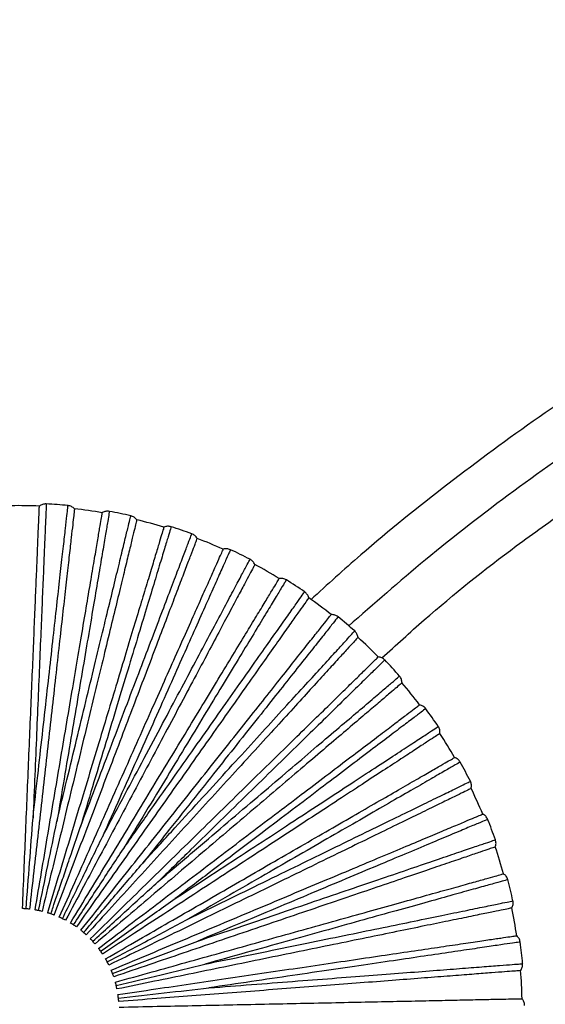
# Paper-space layout '_Superior' of a CAD drawing. Header units: millimetres. Extents: x -509 to 509, y -549 to 547.
# Tile 22 of 33: x -366 to -262, y 260 to 455. Entities that reach past the tile are written whole.
import ezdxf

# ---------------------------------------------------------------- set-up
doc = ezdxf.new("R2010")
doc.units = ezdxf.units.MM

psp = doc.layouts.new('_Superior')

# ---------------------------------------------------------------- linework, layer by layer
at = {"color": 7, "linetype": 'Continuous', "lineweight": 25}
for radius, start, end in [(100, 87.6008, 90.7993), (100.5, 84.3636, 86.8359), (100, 80.4007, 83.5993), (100.5, 77.1638, 79.6357), (100, 73.2005, 76.3994), (100.5, 69.9642, 72.4356), (100, 66.0003, 69.1997), (100.5, 62.7644, 65.2356), (100, 58.8001, 62.0001), (100.5, 55.5644, 58.0357), (100, 51.5998, 54.8004), (100.5, 48.3644, 50.8359), (100, 44.3996, 47.6007), (100.5, 41.1642, 43.6362), (100, 37.1994, 40.4008), (100.5, 33.964, 36.4365), (100, 29.9993, 33.2007), (100.5, 26.7644, 29.2356), (100, 22.7992, 26.0006), (100.5, 19.5644, 22.0357), (100, 15.5993, 18.8005), (100.5, 12.3643, 14.8359), (100, 8.3995, 11.6002), (100.5, 5.1642, 7.6364), (100, 1.1998, 4.4)]:
    psp.add_arc((-366.11, 258.78), radius, start, end, dxfattribs=at)
for points, knots in [([(-57.1, 455.28), (-61.12, 454.81), (-72.89, 453.41), (-92.24, 449.8), (-115.07, 444.56), (-137.6, 438.1), (-159.77, 430.51), (-181.52, 421.8), (-202.8, 411.99), (-223.51, 401.13), (-243.54, 389.29), (-262.69, 376.64), (-280.9, 363.21), (-296, 351.08), (-304.77, 343.09), (-308.04, 340.11)], [0, 0, 0, 0, 0.043263, 0.126772, 0.210284, 0.293789, 0.377285, 0.460785, 0.54429, 0.627755, 0.710721, 0.79306, 0.873139, 0.952598, 1, 1, 1, 1]), ([(-57.53, 446.18), (-60.44, 445.83), (-70.69, 444.63), (-88.12, 441.43), (-109.63, 436.64), (-130.75, 430.77), (-151.43, 423.94), (-171.75, 416.12), (-191.81, 407.27), (-211.54, 397.38), (-230.9, 386.46), (-249.69, 374.6), (-267.86, 361.8), (-284.9, 348.62), (-295.51, 339.29), (-300.56, 334.85)], [0, 0, 0, 0, 0.032404, 0.114063, 0.195727, 0.275928, 0.356119, 0.436311, 0.51651, 0.598344, 0.680176, 0.762012, 0.843856, 0.925694, 1, 1, 1, 1]), ([(-365.27, 278.76), (-365.16, 281.29), (-364.96, 286.13), (-364.66, 293.37), (-364.36, 300.5), (-364.06, 307.71), (-363.76, 314.86), (-363.46, 321.84), (-363.18, 328.5), (-362.92, 334.71), (-362.69, 340.36), (-362.48, 345.33), (-362.3, 349.56), (-362.16, 352.99), (-362.05, 355.61), (-361.97, 357.41), (-361.93, 358.5), (-361.92, 358.63), (-361.92, 358.69)], [0, 0, 0, 0, 0.062456, 0.119828, 0.179243, 0.240502, 0.303357, 0.367511, 0.432626, 0.498331, 0.564234, 0.629934, 0.695041, 0.759182, 0.822021, 0.88326, 0.942652, 1, 1, 1, 1]), ([(-354.96, 358.16), (-354.97, 358.09), (-354.98, 357.96), (-355.1, 356.88), (-355.3, 355.09), (-355.6, 352.48), (-355.98, 349.07), (-356.45, 344.87), (-357.01, 339.92), (-357.64, 334.31), (-358.33, 328.12), (-359.07, 321.5), (-359.85, 314.56), (-360.65, 307.44), (-361.45, 300.28), (-362.25, 293.19), (-363.06, 285.98), (-363.6, 281.17), (-363.88, 278.66)], [0, 0, 0, 0, 0.057348, 0.11674, 0.177979, 0.240818, 0.304959, 0.370066, 0.435766, 0.501669, 0.567374, 0.632489, 0.696643, 0.759498, 0.820757, 0.880172, 0.937544, 1, 1, 1, 1]), ([(-360.56, 359.13), (-360.56, 359.03), (-360.57, 358.83), (-360.64, 357.23), (-360.75, 354.69), (-360.89, 351.18), (-361.08, 346.76), (-361.3, 341.49), (-361.56, 335.43), (-361.84, 328.69), (-362.15, 321.35), (-362.48, 313.51), (-362.82, 305.3), (-363.06, 299.6), (-363.18, 296.76)], [0, 0, 0, 0, 0.0834447, 0.1670064, 0.2507083, 0.3336692, 0.4168604, 0.5004543, 0.5833742, 0.6667087, 0.7501813, 0.8330888, 0.9165781, 1, 1, 1, 1]), ([(-363.18, 296.76), (-362.87, 299.58), (-362.24, 305.21), (-361.32, 313.38), (-360.45, 321.18), (-359.63, 328.48), (-358.88, 335.2), (-358.21, 341.22), (-357.62, 346.47), (-357.12, 350.87), (-356.73, 354.36), (-356.45, 356.92), (-356.28, 358.36), (-356.22, 358.97), (-356.24, 358.79), (-356.24, 358.79)], [0, 0, 0, 0, 0.083093, 0.166108, 0.249783, 0.332788, 0.415895, 0.499542, 0.582487, 0.665718, 0.749281, 0.832195, 0.915582, 0.999532, 1, 1, 1, 1]), ([(-293.94, 328.55), (-291.15, 331.08), (-282.58, 338.87), (-270.23, 348.79), (-260.4, 355.77), (-256.94, 358.23)], [0, 0, 0, 0, 0.238215, 0.731736, 1, 1, 1, 1]), ([(-362.77, 278.5), (-362.35, 280.99), (-361.54, 285.77), (-360.33, 292.92), (-359.14, 299.96), (-357.94, 307.06), (-356.75, 314.12), (-355.58, 321.01), (-354.47, 327.58), (-353.43, 333.71), (-352.49, 339.29), (-351.66, 344.2), (-350.95, 348.37), (-350.38, 351.75), (-349.94, 354.34), (-349.64, 356.12), (-349.46, 357.19), (-349.44, 357.32), (-349.43, 357.38)], [0, 0, 0, 0, 0.062456, 0.1198283, 0.1792427, 0.2405016, 0.3033566, 0.3675111, 0.4326265, 0.4983314, 0.5642338, 0.6299342, 0.6950407, 0.7591822, 0.8220206, 0.8832598, 0.9426519, 1, 1, 1, 1]), ([(-342.59, 355.98), (-342.61, 355.91), (-342.64, 355.79), (-342.89, 354.73), (-343.32, 352.98), (-343.93, 350.43), (-344.74, 347.09), (-345.74, 342.98), (-346.91, 338.14), (-348.24, 332.65), (-349.7, 326.6), (-351.27, 320.12), (-352.91, 313.34), (-354.59, 306.38), (-356.29, 299.37), (-357.96, 292.43), (-359.67, 285.39), (-360.81, 280.68), (-361.4, 278.22)], [0, 0, 0, 0, 0.057348, 0.11674, 0.177979, 0.240818, 0.304959, 0.370066, 0.435766, 0.501669, 0.567374, 0.632489, 0.696643, 0.759498, 0.820757, 0.880172, 0.937544, 1, 1, 1, 1]), ([(-348.03, 357.64), (-348.04, 357.54), (-348.08, 357.35), (-348.34, 355.76), (-348.77, 353.26), (-349.35, 349.8), (-350.09, 345.44), (-350.97, 340.23), (-351.98, 334.26), (-353.11, 327.61), (-354.34, 320.36), (-355.65, 312.62), (-357.02, 304.52), (-357.97, 298.9), (-358.45, 296.09)], [0, 0, 0, 0, 0.083445, 0.167006, 0.250708, 0.333669, 0.41686, 0.500454, 0.583374, 0.666709, 0.750181, 0.833089, 0.916578, 1, 1, 1, 1]), ([(-358.45, 296.09), (-357.78, 298.85), (-356.45, 304.36), (-354.52, 312.35), (-352.68, 319.98), (-350.95, 327.12), (-349.36, 333.69), (-347.94, 339.58), (-346.69, 344.71), (-345.65, 349.02), (-344.83, 352.43), (-344.22, 354.94), (-343.88, 356.35), (-343.74, 356.94), (-343.78, 356.77), (-343.78, 356.77)], [0, 0, 0, 0, 0.083093, 0.166108, 0.249783, 0.332788, 0.415895, 0.499542, 0.582487, 0.665718, 0.749281, 0.832195, 0.915582, 0.999532, 1, 1, 1, 1]), ([(-337.2, 354.51), (-337.2, 354.51), (-337.16, 354.64), (-337.3, 354.2), (-337.62, 353.12), (-338.2, 351.21), (-338.99, 348.61), (-339.98, 345.3), (-341.18, 341.34), (-342.56, 336.76), (-344.12, 331.62), (-345.82, 325.96), (-347.66, 319.87), (-349.62, 313.39), (-351.67, 306.6), (-353.79, 299.58), (-355.96, 292.39), (-358.15, 285.13), (-359.61, 280.31), (-360.33, 277.93)], [0, 0, 0, 0, 0.0000634, 0.063071, 0.1257976, 0.1880353, 0.2504575, 0.3132724, 0.3755617, 0.4378823, 0.5007126, 0.5630876, 0.6253401, 0.6881068, 0.7506033, 0.8128224, 0.87545, 0.9383781, 1, 1, 1, 1]), ([(-335.78, 354.59), (-335.78, 354.59), (-335.73, 354.76), (-335.9, 354.18), (-336.32, 352.79), (-337.07, 350.32), (-338.08, 346.96), (-339.37, 342.72), (-340.89, 337.66), (-342.64, 331.86), (-344.6, 325.4), (-346.72, 318.36), (-348.99, 310.85), (-351.37, 302.98), (-353.01, 297.55), (-353.83, 294.84)], [0, 0, 0, 0, 0.000468, 0.084418, 0.167805, 0.250719, 0.334282, 0.417513, 0.500458, 0.584105, 0.667212, 0.750217, 0.833892, 0.916907, 1, 1, 1, 1]), ([(-359, 277.48), (-358.12, 279.81), (-356.34, 284.5), (-353.66, 291.56), (-350.99, 298.58), (-348.38, 305.45), (-345.86, 312.08), (-343.46, 318.4), (-341.19, 324.36), (-339.1, 329.89), (-337.19, 334.91), (-335.49, 339.38), (-334.02, 343.26), (-332.79, 346.48), (-331.82, 349.04), (-331.12, 350.88), (-330.68, 352.05), (-330.62, 352.19), (-330.6, 352.26)], [0, 0, 0, 0, 0.061574, 0.124126, 0.186552, 0.249391, 0.311792, 0.37403, 0.436764, 0.499298, 0.561514, 0.624096, 0.68679, 0.749019, 0.811459, 0.874349, 0.937059, 1, 1, 1, 1]), ([(-353.83, 294.84), (-352.82, 297.5), (-350.8, 302.83), (-347.88, 310.51), (-345.1, 317.85), (-342.49, 324.72), (-340.09, 331.03), (-337.94, 336.69), (-336.07, 341.63), (-334.5, 345.76), (-333.25, 349.05), (-332.35, 351.42), (-331.78, 352.92), (-331.71, 353.1), (-331.67, 353.2)], [0, 0, 0, 0, 0.083422, 0.166911, 0.249819, 0.333291, 0.416626, 0.499546, 0.58314, 0.666331, 0.749292, 0.832994, 0.916555, 1, 1, 1, 1]), ([(-357.97, 277.05), (-356.94, 279.36), (-354.97, 283.79), (-352.02, 290.41), (-349.12, 296.93), (-346.19, 303.51), (-343.28, 310.06), (-340.44, 316.44), (-337.73, 322.53), (-335.2, 328.21), (-332.9, 333.37), (-330.87, 337.92), (-329.15, 341.78), (-327.75, 344.92), (-326.69, 347.32), (-325.95, 348.96), (-325.51, 349.96), (-325.46, 350.08), (-325.43, 350.14)], [0, 0, 0, 0, 0.062456, 0.1198283, 0.1792427, 0.2405016, 0.3033566, 0.3675111, 0.4326265, 0.4983314, 0.5642338, 0.6299342, 0.6950407, 0.7591822, 0.8220206, 0.8832598, 0.9426519, 1, 1, 1, 1]), ([(-324.01, 350.04), (-324.05, 349.95), (-324.13, 349.77), (-324.78, 348.3), (-325.82, 345.98), (-327.25, 342.77), (-329.05, 338.73), (-331.19, 333.91), (-333.66, 328.38), (-336.4, 322.21), (-339.39, 315.5), (-342.59, 308.33), (-345.93, 300.82), (-348.25, 295.62), (-349.41, 293.01)], [0, 0, 0, 0, 0.083445, 0.167006, 0.250708, 0.333669, 0.41686, 0.500454, 0.583374, 0.666709, 0.750181, 0.833089, 0.916578, 1, 1, 1, 1]), ([(-349.41, 293.01), (-348.08, 295.52), (-345.42, 300.53), (-341.56, 307.79), (-337.88, 314.72), (-334.43, 321.21), (-331.26, 327.17), (-328.41, 332.52), (-325.93, 337.19), (-323.85, 341.1), (-322.21, 344.2), (-321, 346.47), (-320.31, 347.76), (-320.03, 348.29), (-320.11, 348.14), (-320.11, 348.14)], [0, 0, 0, 0, 0.083093, 0.166108, 0.249783, 0.332788, 0.415895, 0.499542, 0.582487, 0.665718, 0.749281, 0.832195, 0.915582, 0.999532, 1, 1, 1, 1]), ([(-319.16, 347.08), (-319.19, 347.02), (-319.25, 346.9), (-319.76, 345.94), (-320.61, 344.35), (-321.84, 342.04), (-323.45, 339), (-325.44, 335.27), (-327.77, 330.87), (-330.43, 325.88), (-333.35, 320.39), (-336.48, 314.5), (-339.76, 308.34), (-343.12, 302.02), (-346.5, 295.65), (-349.85, 289.35), (-353.26, 282.95), (-355.53, 278.67), (-356.72, 276.44)], [0, 0, 0, 0, 0.057348, 0.11674, 0.177979, 0.240818, 0.304959, 0.370066, 0.435766, 0.501669, 0.567374, 0.632489, 0.696643, 0.759498, 0.820757, 0.880172, 0.937544, 1, 1, 1, 1]), ([(-355.75, 275.89), (-354.44, 278.05), (-351.93, 282.19), (-348.17, 288.4), (-344.47, 294.5), (-340.74, 300.67), (-337.03, 306.79), (-333.41, 312.76), (-329.96, 318.47), (-326.74, 323.79), (-323.81, 328.62), (-321.23, 332.88), (-319.04, 336.5), (-317.26, 339.43), (-315.9, 341.68), (-314.97, 343.22), (-314.41, 344.15), (-314.34, 344.26), (-314.3, 344.32)], [0, 0, 0, 0, 0.062456, 0.119828, 0.179243, 0.240502, 0.303357, 0.367511, 0.432626, 0.498331, 0.564234, 0.629934, 0.695041, 0.759182, 0.822021, 0.88326, 0.942652, 1, 1, 1, 1]), ([(-312.91, 344.04), (-312.96, 343.96), (-313.06, 343.79), (-313.89, 342.41), (-315.2, 340.25), (-317.03, 337.24), (-319.32, 333.46), (-322.05, 328.94), (-325.19, 323.76), (-328.69, 317.99), (-332.49, 311.7), (-336.56, 304.99), (-340.82, 297.96), (-343.78, 293.09), (-345.25, 290.65)], [0, 0, 0, 0, 0.0834447, 0.1670064, 0.2507083, 0.3336692, 0.4168604, 0.5004543, 0.5833742, 0.6667087, 0.7501813, 0.8330888, 0.9165781, 1, 1, 1, 1]), ([(-308.46, 340.5), (-308.5, 340.44), (-308.58, 340.34), (-309.2, 339.45), (-310.24, 337.97), (-311.75, 335.83), (-313.73, 333.03), (-316.17, 329.57), (-319.04, 325.5), (-322.3, 320.88), (-325.88, 315.8), (-329.73, 310.35), (-333.75, 304.65), (-337.88, 298.79), (-342.04, 292.9), (-346.15, 287.07), (-350.33, 281.15), (-353.12, 277.19), (-354.58, 275.12)], [0, 0, 0, 0, 0.0573481, 0.1167402, 0.1779794, 0.2408178, 0.3049593, 0.3700658, 0.4357662, 0.5016686, 0.5673735, 0.6324889, 0.6966434, 0.7594984, 0.8207573, 0.8801717, 0.937544, 1, 1, 1, 1]), ([(-345.25, 290.65), (-343.62, 292.97), (-340.35, 297.61), (-335.61, 304.33), (-331.09, 310.74), (-326.85, 316.74), (-322.96, 322.26), (-319.47, 327.22), (-316.42, 331.53), (-313.87, 335.15), (-311.85, 338.02), (-310.36, 340.13), (-309.52, 341.32), (-309.18, 341.81), (-309.28, 341.67), (-309.28, 341.67)], [0, 0, 0, 0, 0.083093, 0.166108, 0.249783, 0.332788, 0.415895, 0.499542, 0.582487, 0.665718, 0.749281, 0.832195, 0.915582, 0.999532, 1, 1, 1, 1]), ([(-353.68, 274.46), (-352.11, 276.43), (-349.1, 280.23), (-344.6, 285.92), (-340.17, 291.51), (-335.69, 297.16), (-331.24, 302.77), (-326.91, 308.24), (-322.76, 313.47), (-318.9, 318.34), (-315.39, 322.77), (-312.3, 326.67), (-309.67, 329.99), (-307.54, 332.68), (-305.91, 334.73), (-304.79, 336.15), (-304.11, 337), (-304.03, 337.1), (-303.99, 337.15)], [0, 0, 0, 0, 0.062456, 0.1198283, 0.1792427, 0.2405016, 0.3033566, 0.3675111, 0.4326265, 0.4983314, 0.5642338, 0.6299342, 0.6950407, 0.7591822, 0.8220206, 0.8832598, 0.9426519, 1, 1, 1, 1]), ([(-302.64, 336.7), (-302.7, 336.62), (-302.82, 336.47), (-303.82, 335.21), (-305.39, 333.22), (-307.58, 330.47), (-310.33, 327), (-313.61, 322.87), (-317.37, 318.12), (-321.56, 312.83), (-326.13, 307.07), (-331, 300.92), (-336.11, 294.48), (-339.65, 290.02), (-341.42, 287.79)], [0, 0, 0, 0, 0.083445, 0.167006, 0.250708, 0.333669, 0.41686, 0.500454, 0.583374, 0.666709, 0.750181, 0.833089, 0.916578, 1, 1, 1, 1]), ([(-298.68, 332.63), (-298.72, 332.58), (-298.81, 332.48), (-299.54, 331.68), (-300.76, 330.35), (-302.53, 328.41), (-304.84, 325.88), (-307.69, 322.75), (-311.05, 319.08), (-314.86, 314.9), (-319.05, 310.31), (-323.55, 305.39), (-328.26, 300.23), (-333.09, 294.94), (-337.95, 289.62), (-342.76, 284.35), (-347.65, 278.99), (-350.92, 275.42), (-352.62, 273.55)], [0, 0, 0, 0, 0.0573481, 0.1167402, 0.1779794, 0.2408178, 0.3049593, 0.3700658, 0.4357662, 0.5016686, 0.5673735, 0.6324889, 0.6966434, 0.7594984, 0.8207573, 0.8801717, 0.937544, 1, 1, 1, 1]), ([(-341.42, 287.79), (-339.51, 289.88), (-335.69, 294.07), (-330.14, 300.14), (-324.85, 305.94), (-319.9, 311.37), (-315.35, 316.36), (-311.26, 320.83), (-307.7, 324.73), (-304.71, 328), (-302.35, 330.59), (-300.61, 332.5), (-299.63, 333.57), (-299.22, 334.02), (-299.34, 333.89), (-299.34, 333.89)], [0, 0, 0, 0, 0.083093, 0.166108, 0.249783, 0.332788, 0.415895, 0.499542, 0.582487, 0.665718, 0.749281, 0.832195, 0.915582, 0.999532, 1, 1, 1, 1]), ([(-351.82, 272.77), (-350.01, 274.54), (-346.55, 277.93), (-341.37, 283.01), (-336.27, 288), (-331.12, 293.04), (-326, 298.05), (-321.02, 302.94), (-316.25, 307.6), (-311.81, 311.95), (-307.77, 315.91), (-304.21, 319.39), (-301.19, 322.35), (-298.74, 324.75), (-296.86, 326.59), (-295.58, 327.85), (-294.8, 328.61), (-294.71, 328.7), (-294.66, 328.75)], [0, 0, 0, 0, 0.062456, 0.119828, 0.179243, 0.240502, 0.303357, 0.367511, 0.432626, 0.498331, 0.564234, 0.629934, 0.695041, 0.759182, 0.822021, 0.88326, 0.942652, 1, 1, 1, 1]), ([(-293.37, 328.13), (-293.44, 328.06), (-293.58, 327.93), (-294.73, 326.8), (-296.54, 325.03), (-299.06, 322.57), (-302.22, 319.47), (-305.99, 315.78), (-310.32, 311.54), (-315.14, 306.82), (-320.39, 301.68), (-326, 296.19), (-331.87, 290.44), (-335.95, 286.46), (-337.98, 284.46)], [0, 0, 0, 0, 0.083445, 0.167006, 0.250708, 0.333669, 0.41686, 0.500454, 0.583374, 0.666709, 0.750181, 0.833089, 0.916578, 1, 1, 1, 1]), ([(-337.98, 284.46), (-335.82, 286.3), (-331.5, 289.98), (-325.24, 295.31), (-319.27, 300.4), (-313.67, 305.16), (-308.53, 309.54), (-303.92, 313.47), (-299.89, 316.89), (-296.52, 319.76), (-293.85, 322.04), (-291.88, 323.71), (-290.78, 324.65), (-290.32, 325.04), (-290.45, 324.93), (-290.45, 324.93)], [0, 0, 0, 0, 0.083093, 0.166108, 0.249783, 0.332788, 0.415895, 0.499542, 0.582487, 0.665718, 0.749281, 0.832195, 0.915582, 0.999532, 1, 1, 1, 1]), ([(-289.95, 323.59), (-290, 323.55), (-290.1, 323.47), (-290.93, 322.76), (-292.3, 321.59), (-294.3, 319.89), (-296.91, 317.67), (-300.14, 314.93), (-303.93, 311.7), (-308.23, 308.04), (-312.97, 304.01), (-318.05, 299.68), (-323.36, 295.16), (-328.82, 290.52), (-334.31, 285.85), (-339.74, 281.22), (-345.26, 276.52), (-348.95, 273.38), (-350.88, 271.74)], [0, 0, 0, 0, 0.057348, 0.11674, 0.177979, 0.240818, 0.304959, 0.370066, 0.435766, 0.501669, 0.567374, 0.632489, 0.696643, 0.759498, 0.820757, 0.880172, 0.937544, 1, 1, 1, 1]), ([(-350.18, 270.87), (-348.16, 272.4), (-344.3, 275.33), (-338.53, 279.71), (-332.84, 284.03), (-327.1, 288.39), (-321.4, 292.72), (-315.84, 296.94), (-310.53, 300.97), (-305.57, 304.73), (-301.07, 308.15), (-297.11, 311.16), (-293.74, 313.71), (-291, 315.79), (-288.91, 317.37), (-287.48, 318.47), (-286.61, 319.12), (-286.5, 319.2), (-286.45, 319.24)], [0, 0, 0, 0, 0.062456, 0.119828, 0.179243, 0.240502, 0.303357, 0.367511, 0.432626, 0.498331, 0.564234, 0.629934, 0.695041, 0.759182, 0.822021, 0.88326, 0.942652, 1, 1, 1, 1]), ([(-285.25, 318.47), (-285.33, 318.41), (-285.49, 318.29), (-286.77, 317.32), (-288.79, 315.79), (-291.59, 313.66), (-295.11, 310.99), (-299.32, 307.8), (-304.14, 304.13), (-309.52, 300.05), (-315.37, 295.61), (-321.62, 290.87), (-328.17, 285.9), (-332.71, 282.46), (-334.98, 280.74)], [0, 0, 0, 0, 0.0834447, 0.1670064, 0.2507083, 0.3336692, 0.4168604, 0.5004543, 0.5833742, 0.6667087, 0.7501813, 0.8330888, 0.9165781, 1, 1, 1, 1]), ([(-334.98, 280.74), (-332.61, 282.29), (-327.87, 285.4), (-320.99, 289.9), (-314.42, 294.2), (-308.27, 298.22), (-302.62, 301.92), (-297.55, 305.24), (-293.13, 308.13), (-289.42, 310.56), (-286.49, 312.48), (-284.33, 313.89), (-283.11, 314.69), (-282.61, 315.02), (-282.75, 314.93), (-282.76, 314.93)], [0, 0, 0, 0, 0.083093, 0.166108, 0.249783, 0.332788, 0.415895, 0.499542, 0.582487, 0.665718, 0.749281, 0.832195, 0.915582, 0.999532, 1, 1, 1, 1]), ([(-282.43, 313.54), (-282.48, 313.5), (-282.59, 313.43), (-283.5, 312.84), (-285.01, 311.85), (-287.21, 310.41), (-290.08, 308.53), (-293.62, 306.22), (-297.79, 303.49), (-302.51, 300.39), (-307.72, 296.99), (-313.3, 293.34), (-319.14, 289.51), (-325.13, 285.59), (-331.16, 281.65), (-337.13, 277.74), (-343.2, 273.77), (-347.26, 271.12), (-349.37, 269.73)], [0, 0, 0, 0, 0.0573481, 0.1167402, 0.1779794, 0.2408178, 0.3049593, 0.3700658, 0.4357662, 0.5016686, 0.5673735, 0.6324889, 0.6966434, 0.7594984, 0.8207573, 0.8801717, 0.937544, 1, 1, 1, 1]), ([(-348.79, 268.78), (-346.6, 270.04), (-342.4, 272.47), (-336.12, 276.09), (-329.94, 279.66), (-323.7, 283.26), (-317.5, 286.85), (-311.45, 290.34), (-305.68, 293.67), (-300.29, 296.78), (-295.4, 299.61), (-291.08, 302.09), (-287.42, 304.21), (-284.45, 305.93), (-282.18, 307.24), (-280.61, 308.14), (-279.67, 308.68), (-279.56, 308.75), (-279.5, 308.78)], [0, 0, 0, 0, 0.062456, 0.119828, 0.179243, 0.240502, 0.303357, 0.367511, 0.432626, 0.498331, 0.564234, 0.629934, 0.695041, 0.759182, 0.822021, 0.88326, 0.942652, 1, 1, 1, 1]), ([(-278.41, 307.87), (-278.5, 307.82), (-278.67, 307.72), (-280.06, 306.91), (-282.25, 305.65), (-285.3, 303.89), (-289.13, 301.68), (-293.7, 299.04), (-298.95, 296.01), (-304.79, 292.64), (-311.16, 288.96), (-317.95, 285.04), (-325.07, 280.93), (-330.01, 278.09), (-332.48, 276.66)], [0, 0, 0, 0, 0.083445, 0.167006, 0.250708, 0.333669, 0.41686, 0.500454, 0.583374, 0.666709, 0.750181, 0.833089, 0.916578, 1, 1, 1, 1]), ([(-332.48, 276.66), (-329.93, 277.91), (-324.83, 280.39), (-317.44, 284), (-310.39, 287.44), (-303.79, 290.66), (-297.72, 293.63), (-292.27, 296.28), (-287.52, 298.6), (-283.54, 300.54), (-280.39, 302.08), (-278.07, 303.21), (-276.76, 303.85), (-276.22, 304.11), (-276.37, 304.04), (-276.38, 304.04)], [0, 0, 0, 0, 0.0830931, 0.1661075, 0.249783, 0.3327881, 0.4158953, 0.4995418, 0.5824873, 0.6657176, 0.7492813, 0.8321946, 0.9155823, 0.9995321, 1, 1, 1, 1]), ([(-276.23, 302.62), (-276.29, 302.59), (-276.4, 302.53), (-277.38, 302.06), (-279, 301.27), (-281.36, 300.12), (-284.44, 298.61), (-288.25, 296.76), (-292.72, 294.57), (-297.8, 292.1), (-303.39, 289.37), (-309.38, 286.45), (-315.66, 283.39), (-322.1, 280.25), (-328.57, 277.09), (-334.99, 273.96), (-341.51, 270.78), (-345.86, 268.66), (-348.13, 267.55)], [0, 0, 0, 0, 0.057348, 0.11674, 0.177979, 0.240818, 0.304959, 0.370066, 0.435766, 0.501669, 0.567374, 0.632489, 0.696643, 0.759498, 0.820757, 0.880172, 0.937544, 1, 1, 1, 1]), ([(-347.67, 266.53), (-345.34, 267.51), (-340.87, 269.39), (-334.19, 272.2), (-327.61, 274.96), (-320.97, 277.76), (-314.36, 280.53), (-307.93, 283.24), (-301.78, 285.82), (-296.05, 288.23), (-290.84, 290.42), (-286.25, 292.35), (-282.35, 293.99), (-279.18, 295.32), (-276.77, 296.34), (-275.1, 297.04), (-274.1, 297.46), (-273.98, 297.51), (-273.92, 297.53)], [0, 0, 0, 0, 0.062456, 0.1198283, 0.1792427, 0.2405016, 0.3033566, 0.3675111, 0.4326265, 0.4983314, 0.5642338, 0.6299342, 0.6950407, 0.7591822, 0.8220206, 0.8832598, 0.9426519, 1, 1, 1, 1]), ([(-364.57, 278.72), (-364.34, 281.76), (-363.87, 287.79), (-363.41, 293.79), (-363.18, 296.76)], [0, 0, 0, 0, 0.504814, 1, 1, 1, 1]), ([(-362.09, 278.37), (-361.47, 281.36), (-360.26, 287.28), (-359.05, 293.17), (-358.45, 296.09)], [0, 0, 0, 0, 0.5048138, 1, 1, 1, 1]), ([(-272.95, 296.49), (-273.04, 296.45), (-273.22, 296.37), (-274.7, 295.75), (-277.04, 294.77), (-280.28, 293.41), (-284.36, 291.69), (-289.23, 289.65), (-294.81, 287.3), (-301.03, 284.69), (-307.81, 281.84), (-315.04, 278.8), (-322.62, 275.62), (-327.88, 273.41), (-330.5, 272.31)], [0, 0, 0, 0, 0.083445, 0.167006, 0.250708, 0.333669, 0.41686, 0.500454, 0.583374, 0.666709, 0.750181, 0.833089, 0.916578, 1, 1, 1, 1]), ([(-359.66, 277.71), (-359.58, 277.96), (-359.36, 278.59), (-358.98, 279.73), (-358.46, 281.25), (-357.7, 283.47), (-356.67, 286.49), (-355.33, 290.43), (-354.36, 293.29), (-353.83, 294.84)], [0, 0, 0, 0, 0.04359, 0.109869, 0.198835, 0.310488, 0.496883, 0.727656, 1, 1, 1, 1]), ([(-357.34, 276.76), (-356, 279.5), (-353.35, 284.93), (-350.72, 290.34), (-349.41, 293.01)], [0, 0, 0, 0, 0.504814, 1, 1, 1, 1]), ([(-330.5, 272.31), (-327.82, 273.22), (-322.45, 275.05), (-314.67, 277.7), (-307.24, 280.23), (-300.28, 282.6), (-293.89, 284.78), (-288.15, 286.73), (-283.15, 288.44), (-278.96, 289.86), (-275.64, 290.99), (-273.2, 291.83), (-271.82, 292.29), (-271.25, 292.49), (-271.41, 292.43), (-271.41, 292.43)], [0, 0, 0, 0, 0.083093, 0.166108, 0.249783, 0.332788, 0.415895, 0.499542, 0.582487, 0.665718, 0.749281, 0.832195, 0.915582, 0.999532, 1, 1, 1, 1]), ([(-355.16, 275.52), (-353.48, 278.07), (-350.18, 283.13), (-346.88, 288.16), (-345.25, 290.65)], [0, 0, 0, 0, 0.504814, 1, 1, 1, 1]), ([(-271.44, 291.01), (-271.5, 290.99), (-271.63, 290.94), (-272.66, 290.59), (-274.36, 290.01), (-276.85, 289.17), (-280.1, 288.06), (-284.1, 286.7), (-288.81, 285.09), (-294.16, 283.27), (-300.05, 281.27), (-306.36, 279.12), (-312.97, 276.87), (-319.75, 274.56), (-326.58, 272.24), (-333.33, 269.94), (-340.2, 267.6), (-344.78, 266.04), (-347.17, 265.23)], [0, 0, 0, 0, 0.0573481, 0.1167402, 0.1779794, 0.2408178, 0.3049593, 0.3700658, 0.4357662, 0.5016686, 0.5673735, 0.6324889, 0.6966434, 0.7594984, 0.8207573, 0.8801717, 0.937544, 1, 1, 1, 1]), ([(-353.14, 274.01), (-351.17, 276.34), (-347.25, 280.94), (-343.35, 285.52), (-341.42, 287.79)], [0, 0, 0, 0, 0.504814, 1, 1, 1, 1]), ([(-346.84, 264.16), (-344.41, 264.84), (-339.74, 266.14), (-332.76, 268.09), (-325.89, 270.01), (-318.94, 271.95), (-312.05, 273.88), (-305.32, 275.75), (-298.9, 277.55), (-292.91, 279.22), (-287.47, 280.74), (-282.67, 282.08), (-278.6, 283.21), (-275.29, 284.14), (-272.76, 284.84), (-271.03, 285.33), (-269.98, 285.62), (-269.85, 285.66), (-269.79, 285.67)], [0, 0, 0, 0, 0.062456, 0.119828, 0.179243, 0.240502, 0.303357, 0.367511, 0.432626, 0.498331, 0.564234, 0.629934, 0.695041, 0.759182, 0.822021, 0.88326, 0.942652, 1, 1, 1, 1]), ([(-351.34, 272.27), (-349.08, 274.32), (-344.62, 278.4), (-340.18, 282.46), (-337.98, 284.46)], [0, 0, 0, 0, 0.504814, 1, 1, 1, 1]), ([(-268.96, 284.51), (-269.05, 284.49), (-269.24, 284.43), (-270.79, 284), (-273.23, 283.32), (-276.62, 282.38), (-280.88, 281.19), (-285.96, 279.77), (-291.8, 278.14), (-298.3, 276.33), (-305.38, 274.35), (-312.94, 272.24), (-320.85, 270.03), (-326.34, 268.5), (-329.09, 267.74)], [0, 0, 0, 0, 0.083445, 0.167006, 0.250708, 0.333669, 0.41686, 0.500454, 0.583374, 0.666709, 0.750181, 0.833089, 0.916578, 1, 1, 1, 1]), ([(-349.76, 270.31), (-347.27, 272.07), (-342.33, 275.55), (-337.42, 279.02), (-334.98, 280.74)], [0, 0, 0, 0, 0.504814, 1, 1, 1, 1]), ([(-329.09, 267.74), (-326.31, 268.31), (-320.75, 269.45), (-312.7, 271.11), (-305.01, 272.69), (-297.81, 274.16), (-291.2, 275.52), (-285.26, 276.74), (-280.09, 277.8), (-275.75, 278.7), (-272.31, 279.4), (-269.79, 279.92), (-268.36, 280.21), (-267.77, 280.33), (-267.94, 280.3), (-267.94, 280.3)], [0, 0, 0, 0, 0.083093, 0.166108, 0.249783, 0.332788, 0.415895, 0.499542, 0.582487, 0.665718, 0.749281, 0.832195, 0.915582, 0.999532, 1, 1, 1, 1]), ([(-364.57, 278.72), (-364.7, 278.73), (-364.95, 278.75), (-365.16, 278.76), (-365.27, 278.76)], [0, 0, 0, 0, 0.499702, 1, 1, 1, 1]), ([(-363.88, 278.66), (-363.98, 278.67), (-364.19, 278.69), (-364.45, 278.71), (-364.57, 278.72)], [0, 0, 0, 0, 0.50044, 1, 1, 1, 1]), ([(-362.09, 278.37), (-362.21, 278.4), (-362.46, 278.45), (-362.67, 278.48), (-362.77, 278.5)], [0, 0, 0, 0, 0.499702, 1, 1, 1, 1]), ([(-361.4, 278.22), (-361.51, 278.25), (-361.71, 278.29), (-361.96, 278.35), (-362.09, 278.37)], [0, 0, 0, 0, 0.50044, 1, 1, 1, 1]), ([(-359.66, 277.71), (-359.78, 277.75), (-360.02, 277.83), (-360.22, 277.9), (-360.33, 277.93)], [0, 0, 0, 0, 0.499702, 1, 1, 1, 1]), ([(-359, 277.48), (-359.1, 277.52), (-359.3, 277.59), (-359.54, 277.67), (-359.66, 277.71)], [0, 0, 0, 0, 0.50044, 1, 1, 1, 1]), ([(-268.15, 278.89), (-268.21, 278.88), (-268.34, 278.85), (-269.41, 278.63), (-271.17, 278.27), (-273.74, 277.74), (-277.1, 277.05), (-281.25, 276.2), (-286.13, 275.2), (-291.66, 274.06), (-297.75, 272.81), (-304.28, 271.47), (-311.12, 270.07), (-318.14, 268.63), (-325.2, 267.18), (-332.19, 265.74), (-339.29, 264.28), (-344.04, 263.31), (-346.52, 262.8)], [0, 0, 0, 0, 0.057348, 0.11674, 0.177979, 0.240818, 0.304959, 0.370066, 0.435766, 0.501669, 0.567374, 0.632489, 0.696643, 0.759498, 0.820757, 0.880172, 0.937544, 1, 1, 1, 1]), ([(-357.34, 276.76), (-357.45, 276.81), (-357.68, 276.92), (-357.87, 277.01), (-357.97, 277.05)], [0, 0, 0, 0, 0.4997022, 1, 1, 1, 1]), ([(-356.72, 276.44), (-356.81, 276.49), (-357, 276.59), (-357.23, 276.7), (-357.34, 276.76)], [0, 0, 0, 0, 0.50044, 1, 1, 1, 1]), ([(-355.16, 275.52), (-355.26, 275.59), (-355.47, 275.72), (-355.66, 275.83), (-355.75, 275.89)], [0, 0, 0, 0, 0.499702, 1, 1, 1, 1]), ([(-348.45, 268.17), (-345.75, 269.6), (-340.42, 272.44), (-335.11, 275.26), (-332.48, 276.66)], [0, 0, 0, 0, 0.504814, 1, 1, 1, 1]), ([(-354.58, 275.12), (-354.66, 275.18), (-354.84, 275.31), (-355.05, 275.45), (-355.16, 275.52)], [0, 0, 0, 0, 0.50044, 1, 1, 1, 1]), ([(-353.14, 274.01), (-353.24, 274.09), (-353.43, 274.26), (-353.6, 274.39), (-353.68, 274.46)], [0, 0, 0, 0, 0.499702, 1, 1, 1, 1]), ([(-352.62, 273.55), (-352.7, 273.62), (-352.86, 273.76), (-353.05, 273.93), (-353.14, 274.01)], [0, 0, 0, 0, 0.50044, 1, 1, 1, 1]), ([(-351.34, 272.27), (-351.42, 272.36), (-351.59, 272.55), (-351.74, 272.7), (-351.82, 272.77)], [0, 0, 0, 0, 0.499702, 1, 1, 1, 1]), ([(-350.88, 271.74), (-350.94, 271.82), (-351.08, 271.99), (-351.25, 272.17), (-351.34, 272.27)], [0, 0, 0, 0, 0.50044, 1, 1, 1, 1]), ([(-347.41, 265.88), (-344.56, 266.97), (-338.91, 269.11), (-333.29, 271.25), (-330.5, 272.31)], [0, 0, 0, 0, 0.504814, 1, 1, 1, 1]), ([(-346.32, 261.7), (-343.82, 262.07), (-339.03, 262.78), (-331.85, 263.84), (-324.8, 264.88), (-317.66, 265.93), (-310.58, 266.98), (-303.67, 268), (-297.08, 268.97), (-290.92, 269.88), (-285.33, 270.71), (-280.41, 271.44), (-276.22, 272.05), (-272.83, 272.56), (-270.23, 272.94), (-268.45, 273.2), (-267.37, 273.36), (-267.24, 273.38), (-267.18, 273.39)], [0, 0, 0, 0, 0.062456, 0.119828, 0.179243, 0.240502, 0.303357, 0.367511, 0.432626, 0.498331, 0.564234, 0.629934, 0.695041, 0.759182, 0.822021, 0.88326, 0.942652, 1, 1, 1, 1]), ([(-266.5, 272.14), (-266.6, 272.12), (-266.79, 272.09), (-268.38, 271.86), (-270.89, 271.49), (-274.37, 270.97), (-278.74, 270.33), (-283.96, 269.56), (-289.96, 268.67), (-296.63, 267.69), (-303.9, 266.62), (-311.67, 265.47), (-319.8, 264.27), (-325.44, 263.44), (-328.26, 263.03)], [0, 0, 0, 0, 0.083445, 0.167006, 0.250708, 0.333669, 0.41686, 0.500454, 0.583374, 0.666709, 0.750181, 0.833089, 0.916578, 1, 1, 1, 1]), ([(-349.76, 270.31), (-349.84, 270.41), (-349.98, 270.62), (-350.11, 270.79), (-350.18, 270.87)], [0, 0, 0, 0, 0.4997022, 1, 1, 1, 1]), ([(-349.37, 269.73), (-349.43, 269.82), (-349.55, 270), (-349.69, 270.21), (-349.76, 270.31)], [0, 0, 0, 0, 0.50044, 1, 1, 1, 1]), ([(-348.45, 268.17), (-348.51, 268.28), (-348.63, 268.5), (-348.73, 268.69), (-348.79, 268.78)], [0, 0, 0, 0, 0.499702, 1, 1, 1, 1]), ([(-348.13, 267.55), (-348.18, 267.64), (-348.27, 267.83), (-348.39, 268.06), (-348.45, 268.17)], [0, 0, 0, 0, 0.50044, 1, 1, 1, 1]), ([(-347.41, 265.88), (-347.46, 266), (-347.55, 266.24), (-347.63, 266.43), (-347.67, 266.53)], [0, 0, 0, 0, 0.4997022, 1, 1, 1, 1]), ([(-346.67, 263.48), (-343.7, 264.2), (-337.83, 265.62), (-331.98, 267.04), (-329.09, 267.74)], [0, 0, 0, 0, 0.504814, 1, 1, 1, 1]), ([(-266.4, 266.45), (-266.47, 266.45), (-266.6, 266.44), (-267.68, 266.35), (-269.48, 266.22), (-272.09, 266.02), (-275.52, 265.75), (-279.73, 265.43), (-284.7, 265.05), (-290.33, 264.61), (-296.53, 264.13), (-303.18, 263.62), (-310.14, 263.09), (-317.28, 262.54), (-324.47, 261.98), (-331.58, 261.44), (-338.82, 260.88), (-343.65, 260.51), (-346.17, 260.32)], [0, 0, 0, 0, 0.057348, 0.11674, 0.177979, 0.240818, 0.304959, 0.370066, 0.435766, 0.501669, 0.567374, 0.632489, 0.696643, 0.759498, 0.820757, 0.880172, 0.937544, 1, 1, 1, 1]), ([(-328.26, 263.03), (-325.43, 263.25), (-319.77, 263.68), (-311.58, 264.32), (-303.75, 264.92), (-296.42, 265.48), (-289.69, 266), (-283.65, 266.47), (-278.38, 266.87), (-273.96, 267.21), (-270.47, 267.48), (-267.9, 267.68), (-266.45, 267.79), (-265.84, 267.84), (-266.02, 267.83), (-266.02, 267.83)], [0, 0, 0, 0, 0.083093, 0.166108, 0.249783, 0.332788, 0.415895, 0.499542, 0.582487, 0.665718, 0.749281, 0.832195, 0.915582, 0.999532, 1, 1, 1, 1]), ([(-347.17, 265.23), (-347.21, 265.33), (-347.28, 265.53), (-347.37, 265.76), (-347.41, 265.88)], [0, 0, 0, 0, 0.50044, 1, 1, 1, 1]), ([(-346.67, 263.48), (-346.7, 263.61), (-346.76, 263.85), (-346.82, 264.06), (-346.84, 264.16)], [0, 0, 0, 0, 0.499702, 1, 1, 1, 1]), ([(-346.52, 262.8), (-346.54, 262.91), (-346.58, 263.11), (-346.64, 263.36), (-346.67, 263.48)], [0, 0, 0, 0, 0.50044, 1, 1, 1, 1]), ([(-346.23, 261.01), (-343.2, 261.35), (-337.19, 262.02), (-331.22, 262.69), (-328.26, 263.03)], [0, 0, 0, 0, 0.504814, 1, 1, 1, 1]), ([(-346.23, 261.01), (-346.25, 261.14), (-346.28, 261.39), (-346.31, 261.6), (-346.32, 261.7)], [0, 0, 0, 0, 0.499702, 1, 1, 1, 1]), ([(-346.17, 260.32), (-346.17, 260.42), (-346.19, 260.63), (-346.22, 260.88), (-346.23, 261.01)], [0, 0, 0, 0, 0.50044, 1, 1, 1, 1]), ([(-346.11, 259.2), (-343.59, 259.25), (-338.74, 259.35), (-331.49, 259.51), (-324.36, 259.66), (-317.15, 259.81), (-309.99, 259.96), (-303.01, 260.1), (-296.34, 260.24), (-290.13, 260.37), (-284.48, 260.49), (-279.5, 260.6), (-275.27, 260.68), (-271.84, 260.76), (-269.21, 260.81), (-267.41, 260.85), (-266.32, 260.87), (-266.19, 260.87), (-266.13, 260.88)], [0, 0, 0, 0, 0.062456, 0.119828, 0.179243, 0.240502, 0.303357, 0.367511, 0.432626, 0.498331, 0.564234, 0.629934, 0.695041, 0.759182, 0.822021, 0.88326, 0.942652, 1, 1, 1, 1])]:
    psp.add_open_spline(points, degree=3, knots=knots, dxfattribs=at)
for points in [[(-360.56, 359.13), (-360.81, 359.12), (-361.3, 359.1), (-361.71, 358.83), (-361.92, 358.69)], [(-354.96, 358.16), (-355.14, 358.32), (-355.51, 358.65), (-355.99, 358.75), (-356.24, 358.8)], [(-348.03, 357.64), (-348.27, 357.66), (-348.76, 357.71), (-349.21, 357.49), (-349.43, 357.38)], [(-342.59, 355.98), (-342.75, 356.16), (-343.08, 356.54), (-343.54, 356.69), (-343.78, 356.77)], [(-335.78, 354.6), (-336.02, 354.65), (-336.5, 354.75), (-336.97, 354.59), (-337.2, 354.51)], [(-330.6, 352.26), (-330.73, 352.47), (-331.01, 352.88), (-331.45, 353.09), (-331.67, 353.2)], [(-324.01, 350.04), (-324.24, 350.12), (-324.71, 350.28), (-325.19, 350.19), (-325.43, 350.14)], [(-319.16, 347.08), (-319.27, 347.3), (-319.49, 347.74), (-319.9, 348.01), (-320.11, 348.14)], [(-312.9, 344.04), (-313.12, 344.15), (-313.57, 344.37), (-314.06, 344.34), (-314.3, 344.32)], [(-308.46, 340.5), (-308.54, 340.73), (-308.71, 341.19), (-309.09, 341.51), (-309.27, 341.67)], [(-302.64, 336.7), (-302.84, 336.84), (-303.25, 337.11), (-303.75, 337.14), (-303.99, 337.15)], [(-298.68, 332.63), (-298.73, 332.87), (-298.83, 333.35), (-299.17, 333.71), (-299.33, 333.89)], [(-293.37, 328.13), (-293.56, 328.3), (-293.93, 328.62), (-294.42, 328.7), (-294.66, 328.75)], [(-289.95, 323.59), (-289.97, 323.84), (-290.01, 324.33), (-290.3, 324.73), (-290.45, 324.93)], [(-285.25, 318.47), (-285.42, 318.65), (-285.75, 319.02), (-286.22, 319.17), (-286.45, 319.24)], [(-282.43, 313.54), (-282.42, 313.78), (-282.4, 314.28), (-282.63, 314.71), (-282.75, 314.93)], [(-278.41, 307.87), (-278.55, 308.07), (-278.83, 308.48), (-279.28, 308.68), (-279.5, 308.78)], [(-276.23, 302.62), (-276.19, 302.86), (-276.1, 303.35), (-276.28, 303.81), (-276.37, 304.04)], [(-272.95, 296.49), (-273.06, 296.71), (-273.29, 297.14), (-273.71, 297.4), (-273.92, 297.53)], [(-271.44, 291.01), (-271.37, 291.24), (-271.23, 291.72), (-271.35, 292.19), (-271.41, 292.43)], [(-268.96, 284.51), (-269.04, 284.75), (-269.21, 285.21), (-269.6, 285.52), (-269.79, 285.67)], [(-268.15, 278.89), (-268.05, 279.11), (-267.85, 279.57), (-267.91, 280.05), (-267.94, 280.3)], [(-266.5, 272.14), (-266.55, 272.38), (-266.67, 272.86), (-267.01, 273.21), (-267.18, 273.39)], [(-266.4, 266.45), (-266.27, 266.66), (-266.02, 267.09), (-266.02, 267.58), (-266.01, 267.83)], [(-265.61, 259.55), (-265.63, 259.79), (-265.69, 260.28), (-265.98, 260.68), (-266.13, 260.88)]]:
    psp.add_open_spline(points, degree=3, dxfattribs=at)

doc.saveas('drawing.dxf')
